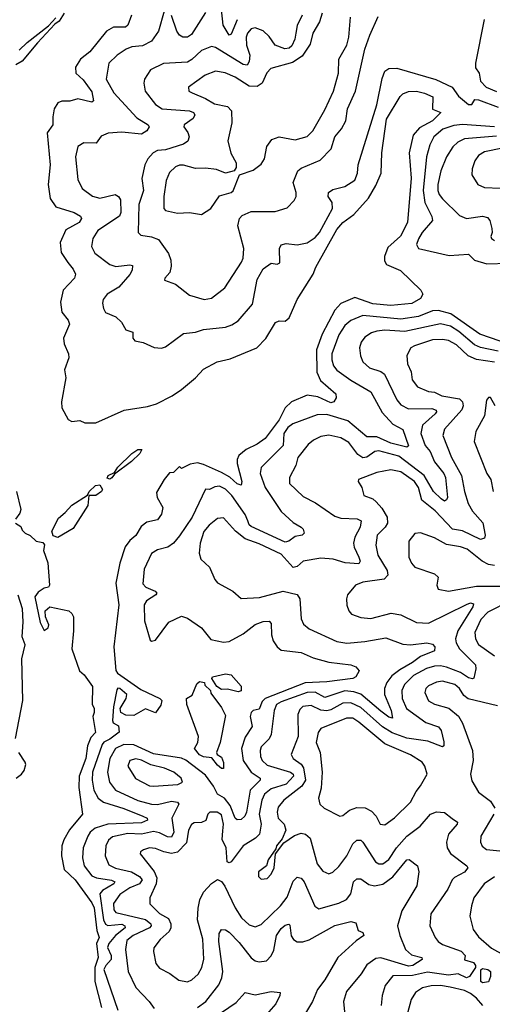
# Model space of a CAD drawing. Extents: x 1468344 to 1613994, y 525695 to 643861.
# Tile 228 of 256: x 1541893 to 1544265, y 598680 to 603623. Entities that reach past the tile are written whole.
import ezdxf

# ---------------------------------------------------------------- set-up
doc = ezdxf.new("R2010")
doc.units = 0

msp = doc.modelspace()

# ---------------------------------------------------------------- linework, layer by layer
at = {"layer": '0CON10XD'}
for points in [[(1542617.5, 603665), (1542588.9, 603565), (1542554.7, 603515.3), (1542508.5, 603491.5), (1542455, 603486.5), (1542426.7, 603475), (1542381.5, 603445), (1542339.6, 603405), (1542327.7, 603325), (1542366.2, 603255), (1542480.4, 603130.4), (1542537.5, 603095), (1542542.9, 603085), (1542531.4, 603065), (1542505, 603047.7), (1542405, 603058.4), (1542336.5, 603053.5), (1542301.8, 603038.2), (1542276.5, 603003.5), (1542215, 603004.6), (1542185, 602985.6), (1542173.3, 602935), (1542185, 602820), (1542206.4, 602776.4), (1542257.5, 602737.5), (1542295, 602727.6), (1542372.5, 602745), (1542389.4, 602735), (1542398.9, 602718.9), (1542400.3, 602655), (1542393.1, 602636.9), (1542285.6, 602564.4), (1542259.3, 602525), (1542253.3, 602485), (1542270.8, 602450.8), (1542345, 602393.3), (1542375, 602384.8), (1542445, 602393.1), (1542458.8, 602388.8), (1542456.7, 602365), (1542445, 602343.1), (1542389.9, 602280.1), (1542331.6, 602245), (1542311.7, 602218.3), (1542309.2, 602199.2), (1542312.8, 602172.8), (1542323.6, 602153.6), (1542375, 602131.1), (1542403.8, 602103.8), (1542425, 602066.7), (1542460, 602055), (1542460, 602025), (1542470.7, 602010.7), (1542512.3, 602002.3), (1542567.7, 601977.7), (1542605, 601973.8), (1542625, 601980), (1542715, 602048.1), (1542775, 602054.3), (1542815, 602067.8), (1542925, 602079.1), (1542958, 602092)], [(1542825, 603659.6), (1542755, 603548.4), (1542735, 603534.6), (1542711.2, 603535), (1542695, 603545.5), (1542682, 603565), (1542655, 603643.8)], [(1542985, 603623.1), (1542955, 603550), (1542945, 603545.6), (1542914.5, 603595), (1542905.3, 603675)], [(1542116.9, 603655), (1542091.5, 603615), (1542069.2, 603600.8), (1541982.5, 603507.5), (1541906, 603415), (1541874.1, 603395.9)], [(1541890.6, 603469.4), (1541931, 603509), (1542037.2, 603592.8), (1542075, 603632.9)], [(1542453.9, 603646.1), (1542435.3, 603594.7), (1542424, 603586), (1542395.3, 603584.7), (1542364.2, 603585), (1542328.9, 603565), (1542245, 603461.1), (1542198.6, 603425), (1542172.5, 603385), (1542174.4, 603355), (1542211.9, 603321.9), (1542255, 603261.1), (1542263.8, 603215), (1542255, 603209.2), (1542185, 603226.4), (1542145, 603213.8), (1542105, 603214.4), (1542085, 603205.6), (1542065.6, 603175), (1542058.6, 603135), (1542060, 603095), (1542030.5, 603055), (1542045.4, 602895), (1542035.3, 602795), (1542045.4, 602725), (1542075, 602683.2), (1542165.6, 602655), (1542197.3, 602637.3), (1542203.3, 602625), (1542191.5, 602605), (1542125, 602567.3), (1542096.7, 602505), (1542100.6, 602455), (1542134.3, 602404.3), (1542160.9, 602370.9), (1542172.7, 602345), (1542168.1, 602325), (1542111.8, 602265), (1542098.4, 602205), (1542104.1, 602154.1), (1542135.7, 602115), (1542142.5, 602095), (1542113.3, 602025), (1542116.9, 601995), (1542137.5, 601945), (1542139.2, 601925), (1542118.6, 601865), (1542124, 601825), (1542102, 601705), (1542104, 601675), (1542136.4, 601616.4), (1542155, 601606.7), (1542195, 601611.2), (1542219.3, 601599.3), (1542275, 601598.6), (1542417.7, 601662.3), (1542535, 601681.3), (1542580, 601695), (1542658.5, 601735), (1542705, 601766.4), (1542775.2, 601824.8), (1542815, 601868.9), (1542884, 601906), (1542949.8, 601920.2), (1543083.6, 601976.4), (1543127.8, 602022.2), (1543176.5, 602103.5), (1543195, 602111.6), (1543225, 602109.6), (1543245, 602126.4), (1543285, 602218.9), (1543365.3, 602345), (1543378.8, 602381.2), (1543485, 602569.3), (1543514.9, 602605.1), (1543569.2, 602645), (1543643.2, 602726.8), (1543679.9, 602790.1), (1543707.2, 602852.8), (1543709.7, 602955), (1543733.8, 603123.8), (1543802.1, 603237.9), (1543815, 603251.2), (1543845, 603262), (1543885, 603264), (1543925, 603254), (1543966.2, 603235), (1543965, 603173.3), (1544006.4, 603156.4), (1543965, 603115.7), (1543899.3, 603080.7), (1543867.1, 603042.9), (1543847.5, 602955), (1543858.3, 602828.3), (1543839.1, 602605), (1543804.3, 602535.7), (1543740.5, 602479.5), (1543722.9, 602435), (1543723.1, 602413.1), (1543733.4, 602393.4), (1543803.9, 602363.9), (1543906.2, 602265), (1543915.7, 602245), (1543905, 602222.9), (1543861.2, 602198.8), (1543755, 602188.8), (1543666, 602196), (1543575, 602228.2), (1543505, 602198.8), (1543475, 602165.4), (1543410.4, 602045), (1543382.1, 601965), (1543384.2, 601854.2), (1543402.3, 601812.3), (1543479.2, 601745), (1543482, 601725), (1543470, 601705), (1543455, 601700), (1543389.9, 601729.9), (1543335, 601737.7), (1543256.8, 601705), (1543225, 601675.3), (1543195.6, 601615), (1543125, 601520), (1543085, 601491.6), (1543028.7, 601465), (1542993.5, 601435), (1542984.7, 601415), (1542984.7, 601395), (1543008.2, 601305), (1543005, 601286.2), (1542985, 601293.4), (1542947.1, 601327.1), (1542905, 601350.5), (1542815, 601390.9), (1542785, 601397.8), (1542747.9, 601392.1), (1542705, 601370), (1542695, 601380), (1542665, 601350), (1542645, 601347.5), (1542617.5, 601315), (1542580.3, 601249.7), (1542583.1, 601225), (1542610.6, 601175), (1542605, 601141.2), (1542585, 601112.9), (1542530.2, 601099.8), (1542501.8, 601078.2), (1542475, 601033.8), (1542445, 601008.8), (1542422.6, 600977.4), (1542396, 600894), (1542374.6, 600795), (1542390.5, 600685), (1542365.5, 600475), (1542376.1, 600356.1), (1542383.3, 600343.3), (1542500.4, 600260.4), (1542596, 600215), (1542606.2, 600205), (1542601.7, 600181.7)], [(1543309.7, 603645), (1543285.4, 603594.6), (1543278.1, 603555), (1543274.1, 603525), (1543257.9, 603492.1), (1543245, 603480.7), (1543223.4, 603476.6), (1543175, 603495.3), (1543145, 603538), (1543115, 603567.4), (1543075, 603582), (1543055, 603577.9), (1543035.4, 603555), (1543029.5, 603535), (1543031.9, 603495), (1543048.3, 603445), (1543045, 603413.8), (1543034.6, 603395.4), (1543015, 603398.9), (1542875, 603483.1), (1542855, 603488.5), (1542805, 603468.2), (1542757.4, 603422.6), (1542735, 603410.2), (1542615, 603402.7), (1542549.4, 603370.6), (1542519.5, 603325), (1542515.5, 603305), (1542523.1, 603265), (1542575, 603197.5), (1542608, 603175), (1542745.2, 603165.2), (1542765, 603156.5), (1542771.9, 603145), (1542763.1, 603126.9), (1542718.2, 603095), (1542717.3, 603085), (1542736.9, 603056.9), (1542743.6, 603035), (1542737.5, 603012.5), (1542715, 602998.2), (1542625, 602969), (1542584.4, 602965.6), (1542562.3, 602955), (1542536.8, 602925), (1542521.6, 602895), (1542505.3, 602825.3), (1542513.9, 602765), (1542491.1, 602695), (1542488, 602555), (1542500.9, 602540.9), (1542555, 602532.8), (1542589, 602519), (1542639.1, 602449.1), (1542651.1, 602415), (1542653.8, 602385), (1542646.7, 602353.3), (1542621.2, 602325), (1542620, 602315), (1542675, 602295.4), (1542745, 602239.6), (1542818, 602218), (1542855.3, 602224.7), (1542922.3, 602277.7), (1543006.2, 602405), (1543015, 602426.7), (1543017.5, 602475), (1542987.9, 602587.9), (1542996.5, 602625), (1543009.9, 602640.1), (1543055, 602660.9), (1543175, 602660.4), (1543235, 602678.5), (1543270.6, 602715), (1543280.5, 602735), (1543280.9, 602755), (1543264.6, 602805), (1543288.8, 602865), (1543305, 602878.2), (1543401.5, 602918.5), (1543456.7, 602975), (1543473.8, 603035), (1543508, 603075), (1543530, 603115), (1543538.4, 603175), (1543577.5, 603265), (1543625, 603475.8), (1543650, 603545), (1543691.4, 603638.6)], [(1543411.4, 603655), (1543397.2, 603612.8), (1543364.2, 603555), (1543350, 603500), (1543310.2, 603439.8), (1543262.1, 603407.9), (1543152.7, 603377.3), (1543133, 603357), (1543110.5, 603305), (1543085, 603287.1), (1543045, 603290), (1542974.2, 603335), (1542924.4, 603355.6), (1542875, 603363.8), (1542823.1, 603345), (1542740.8, 603285), (1542742, 603265), (1542758.8, 603255), (1542825, 603226.7), (1542869.9, 603199.9), (1542935, 603187.3), (1542956.2, 603166.2), (1542956.9, 603105), (1542937.5, 603015), (1542952.7, 602952.7), (1542980, 602905), (1542979.3, 602880.7), (1542970, 602865), (1542925, 602852.5), (1542880.5, 602870.5), (1542825, 602877.9), (1542774.5, 602875.5), (1542715, 602893.4), (1542695, 602893.3), (1542675, 602884.6), (1542644.8, 602855.2), (1542627.8, 602815), (1542615.5, 602735.5), (1542615.7, 602675), (1542625, 602664.4), (1542685, 602651.1), (1542745.6, 602655.6), (1542805.5, 602644.5), (1542851.9, 602675), (1542895, 602738), (1542953.8, 602755), (1542965, 602764.3), (1542996.1, 602843.9), (1543065, 602868), (1543105, 602898), (1543121.1, 602925), (1543134, 602986), (1543158.5, 603021.5), (1543195, 603034.7), (1543275, 603020), (1543335, 603035.9), (1543364.7, 603065), (1543425, 603170), (1543468.6, 603265), (1543492.3, 603355), (1543494.1, 603425), (1543534.4, 603495.6), (1543544.7, 603535), (1543553.5, 603635)], [(1544223.2, 603623.2), (1544179.6, 603405), (1544180.8, 603380.8), (1544198.5, 603355), (1544205.5, 603315), (1544234.7, 603284.7), (1544285, 603262.9)], [(1542958, 602092), (1542988.8, 602111.2), (1543061.2, 602195), (1543085, 602319.2), (1543115, 602372.1), (1543155, 602401.5), (1543185, 602396.2), (1543198, 602402), (1543196.7, 602475), (1543205, 602492), (1543230.7, 602499.3), (1543285, 602492.6), (1543335, 602502.9), (1543375, 602528.9), (1543396.8, 602555), (1543462.5, 602675), (1543461.8, 602705), (1543440.4, 602735), (1543443.1, 602755), (1543465, 602770.8), (1543525, 602785.5), (1543575, 602816.7), (1543587.4, 602852.6), (1543592.2, 602895), (1543685.8, 603195.8), (1543711.4, 603328.6), (1543725.4, 603364.6), (1543745, 603378.3), (1543785, 603379.6), (1543982, 603322), (1544063.3, 603285), (1544095, 603239.7), (1544145, 603196.6), (1544162.7, 603197.3), (1544177.6, 603222.4), (1544195, 603220.9), (1544295, 603184.5)], [(1544275, 603085.1), (1544115, 603097.1), (1544072.4, 603092.4), (1544017.1, 603072.9), (1543971.2, 603035), (1543950.8, 602995), (1543934.8, 602935), (1543917.1, 602765), (1543925.4, 602705.4), (1543960.7, 602635), (1543964.6, 602615.4), (1543912.9, 602555), (1543895, 602523.3), (1543884.5, 602495), (1543895, 602473.8), (1544048.8, 602438.8), (1544145, 602445.6), (1544175.8, 602415.8), (1544237.5, 602397.5), (1544455, 602403.8)], [(1544285, 603037.8), (1544125.9, 603024.1), (1544091.6, 603008.4), (1544066.1, 602985), (1544034.1, 602935), (1544006.4, 602863.6), (1543990.9, 602795), (1543991, 602765), (1543997.6, 602745), (1544015, 602723.2), (1544100.8, 602640.8), (1544135, 602624.5), (1544215, 602636.7), (1544240.4, 602630.4), (1544253.1, 602615), (1544262.5, 602575), (1544264.4, 602555), (1544257.5, 602535), (1544261.4, 602525), (1544275, 602514.6)], [(1544415, 602997.7), (1544225, 602959.7), (1544195, 602940.5), (1544176.7, 602915), (1544164.3, 602874.3), (1544162.5, 602845), (1544192.5, 602795), (1544225, 602780.9), (1544305, 602777.1)], [(1544305, 602009), (1544202.1, 602045), (1544055.8, 602145.8), (1543995, 602163.8), (1543965, 602160.7), (1543895, 602133.3), (1543805, 602119.7), (1543615, 602137.6), (1543555, 602113.1), (1543525, 602087.3), (1543495, 602040.5), (1543460.2, 601945), (1543458.9, 601915), (1543468.2, 601885), (1543485, 601864.1), (1543555, 601813.7), (1543655.4, 601755), (1543711.7, 601651.7), (1543765, 601591.8), (1543815.3, 601565.3), (1543845, 601483.8), (1543835, 601477.1), (1543755, 601497.6), (1543685, 601529.8), (1543635, 601528.9), (1543539.8, 601609.8), (1543435, 601640.4), (1543385, 601640.2), (1543264.4, 601595), (1543238.2, 601575), (1543218.2, 601545), (1543215.5, 601485), (1543105.6, 601375), (1543099.1, 601345), (1543124.6, 601275), (1543205, 601154.5), (1543265, 601099.2), (1543305.7, 601075), (1543315.7, 601065), (1543320, 601045), (1543310, 601035), (1543275, 601028.5), (1543243.1, 601005), (1543225, 601001), (1543055, 601078.7), (1543045, 601087.5), (1543038.1, 601108.1), (1543025, 601138.6), (1542957, 601235), (1542925, 601266.9), (1542895, 601280.8), (1542872.4, 601277.6), (1542845, 601264.2), (1542825, 601266.7), (1542757.9, 601125), (1542695, 601031.4), (1542665, 600995.7), (1542637.1, 600975), (1542585, 600961.1), (1542555, 600943.8), (1542517.3, 600865), (1542510.4, 600790.4), (1542526.2, 600775), (1542573.3, 600755), (1542580.6, 600745), (1542575.7, 600735), (1542528.8, 600705), (1542517.8, 600685), (1542519.1, 600605), (1542548.3, 600508.3), (1542555, 600502.5), (1542575, 600508.8), (1542641.5, 600598.5), (1542705, 600628.2), (1542735, 600618.9), (1542805, 600570.8), (1542851.8, 600511.8), (1542915, 600497.9), (1542945, 600500.8), (1543015, 600540.4), (1543075, 600587.7), (1543115, 600601.6), (1543144.4, 600604.4), (1543155, 600592.5), (1543157.4, 600535), (1543164.7, 600505), (1543185, 600474.6), (1543205, 600457.6), (1543305, 600447.1), (1543365, 600419.2), (1543445, 600397.1), (1543555, 600384.3), (1543580, 600375), (1543596.2, 600355), (1543580, 600325), (1543564, 600315), (1543435, 600298.5), (1543325.7, 600294.3), (1543125.4, 600214.6), (1543109.8, 600200.2), (1543095, 600161.9), (1543065, 600155.4), (1543054.1, 600145), (1543049.4, 600125), (1543058.8, 600075), (1543025, 600020.9), (1543006.7, 599965), (1543014.7, 599905), (1543054.1, 599845), (1543100.4, 599815), (1543099.7, 599805), (1543049.2, 599755), (1543031.5, 599645), (1543022.7, 599625), (1543005, 599608.8), (1542985, 599607.1), (1542974, 599614), (1542948.5, 599678.5), (1542921.2, 599715), (1542885.8, 599735.8), (1542866.1, 599775), (1542825, 599830.4), (1542726, 599906), (1542705, 599915.2), (1542565, 599938.2), (1542465, 599982.4), (1542415, 599983.7), (1542374.3, 599965), (1542344.5, 599915), (1542333.1, 599845), (1542344.2, 599795), (1542374.1, 599755), (1542486.5, 599703.5), (1542555.2, 599685.2), (1542585, 599683.6), (1542655, 599699.3), (1542684.2, 599695), (1542691.5, 599685), (1542656.6, 599615), (1542666.8, 599545), (1542655, 599519.1), (1542635, 599520.6), (1542595, 599541.2), (1542565, 599548), (1542505, 599534.9), (1542435, 599537), (1542358.3, 599521.7), (1542339.4, 599505), (1542325.3, 599475), (1542321.2, 599425), (1542341, 599381), (1542373.8, 599363.8), (1542454.6, 599345), (1542495, 599322.4), (1542507.2, 599305), (1542494.7, 599285), (1542446.1, 599265), (1542395, 599232), (1542363.2, 599186.8), (1542364.8, 599155), (1542375, 599141.6), (1542525, 599105.6), (1542551.6, 599085), (1542553.1, 599075), (1542545.1, 599064.9), (1542462.8, 599025), (1542431.4, 599001.4), (1542424.7, 598955.3), (1542436.9, 598845), (1542476.2, 598765), (1542543.1, 598695), (1542568.6, 598658.6)], [(1544295, 601959.6), (1544205, 601977.3), (1544175, 601990.8), (1544097.2, 602057.2), (1544055, 602084.5), (1544005, 602096.7), (1543825, 602057.1), (1543725, 602065.2), (1543685, 602060), (1543658.5, 602051.5), (1543625, 602030), (1543606.9, 602005), (1543598.8, 601975), (1543602.5, 601935), (1543614.8, 601904.8), (1543647.8, 601875), (1543705, 601856.4), (1543723.1, 601843.1), (1543785.3, 601715), (1543805, 601690), (1543845, 601670.2), (1543961, 601671), (1543983, 601663), (1543985.4, 601655), (1543977.5, 601645), (1543915, 601588.2), (1543906.2, 601545), (1543928, 601485), (1543952.7, 601455), (1543975, 601404.2), (1544020.7, 601345), (1544029.6, 601325), (1544039.6, 601225), (1544035, 601212), (1544025, 601205.6), (1544007.3, 601217.3), (1543969, 601255), (1543922.7, 601335), (1543795, 601431.8), (1543695, 601459.4), (1543675, 601456.1), (1543635, 601426.7), (1543615, 601423.4), (1543590.4, 601440.4), (1543545, 601500), (1543505, 601524.7), (1543445, 601537.3), (1543405, 601530.6), (1543368.1, 601511.9), (1543340, 601490), (1543288.1, 601425), (1543278, 601385), (1543246.2, 601325), (1543247.3, 601295), (1543315, 601230), (1543378.1, 601198.1), (1543475, 601130), (1543505, 601121.4), (1543586.8, 601116.8), (1543606.8, 601106.8), (1543601.3, 601075), (1543575.2, 601024.8), (1543568.1, 600995), (1543571.2, 600975), (1543595.4, 600924.6), (1543601.8, 600905), (1543595, 600890.6), (1543526.3, 600896.3), (1543466, 600915), (1543405, 600920), (1543315, 600904.2), (1543285, 600878.2), (1543265, 600873.3), (1543205, 600940.2), (1543095, 600992), (1543025, 601017.6), (1542975.4, 601055), (1542915, 601122.3), (1542885, 601118.9), (1542843.7, 601086.3), (1542816.8, 601053.2), (1542799.2, 600995), (1542793.4, 600945), (1542802.3, 600915), (1542845.5, 600875), (1542872.8, 600812.8), (1542886.1, 600796.1), (1542962.5, 600755), (1543005, 600717.8), (1543096.9, 600723.1), (1543215, 600753.6), (1543285, 600738.2), (1543298.4, 600715), (1543306, 600616), (1543318, 600588), (1543345, 600564.5), (1543485, 600501.7), (1543535, 600492.5), (1543625, 600501), (1543729.8, 600519.8), (1543815, 600487.5), (1543855, 600484.2), (1543935.4, 600495.4), (1543965, 600487.5), (1543975.7, 600475), (1543974.3, 600455), (1543905, 600426.2), (1543865, 600396), (1543800.1, 600359.9), (1543760.9, 600329.1), (1543736.2, 600295), (1543723.8, 600265), (1543723.1, 600235), (1543757.1, 600155), (1543764, 600116), (1543745, 600121.8), (1543705, 600151.5), (1543605, 600236.5), (1543569, 600249), (1543525.4, 600254.6), (1543425, 600220.7), (1543375, 600246.9), (1543335, 600246.2), (1543205, 600198.7), (1543182.1, 600185), (1543169.5, 600155), (1543154.8, 600035.2), (1543145, 600013.6), (1543105, 599973.1), (1543099.2, 599955), (1543101.1, 599925), (1543109.2, 599905), (1543135, 599881.2), (1543251.8, 599845), (1543265.3, 599835), (1543267.2, 599825), (1543229.5, 599785), (1543155, 599762.6), (1543122.2, 599735), (1543107.8, 599705), (1543095.3, 599635.3), (1543104.7, 599585), (1543096.5, 599535), (1543077.1, 599515), (1543014.9, 599475.1), (1542955, 599395.7), (1542945, 599390.6), (1542934.4, 599395), (1542929.6, 599465), (1542908.3, 599508.3), (1542911.6, 599551.6), (1542915.8, 599585), (1542905, 599630.6), (1542883.3, 599645), (1542846.7, 599645), (1542837.1, 599635), (1542827.3, 599602.7), (1542805, 599593.2), (1542769.1, 599590.9), (1542755, 599582.2), (1542739.7, 599555), (1542729.6, 599490.4), (1542685, 599444.3), (1542655, 599437.4), (1542615.6, 599445.6), (1542575, 599462.7), (1542545, 599465.4), (1542514, 599455), (1542500, 599445), (1542498, 599435), (1542567.3, 599347.3), (1542581.3, 599315), (1542578, 599285), (1542545.3, 599215), (1542546.4, 599185), (1542595, 599136.4), (1542640.2, 599110.2), (1542650.6, 599085), (1542650.6, 599065), (1542642.4, 599045), (1542597.1, 599005), (1542566.2, 598963.8), (1542563.8, 598945), (1542576.4, 598885), (1542595, 598862.3), (1542646.9, 598835), (1542692, 598802), (1542735, 598793.8), (1542756.9, 598803.1), (1542788, 598832), (1542807.1, 598865), (1542817.6, 598907.6)], [(1544275, 601904.4), (1544185, 601916.4), (1544142.9, 601935), (1544085, 601990), (1544045, 602012), (1544015, 602018), (1543965, 602015.2), (1543875, 601986.5), (1543856.5, 601975), (1543835, 601937.5), (1543839.1, 601895), (1543857.3, 601855), (1543862.3, 601815), (1543889.7, 601779.7), (1543945, 601757.3), (1543975, 601753.4), (1544011.4, 601735), (1544099.3, 601719.3), (1544115.9, 601705), (1544118.1, 601685), (1544111, 601665), (1544025, 601566.9), (1544016.9, 601535), (1544060, 601425), (1544110.6, 601335), (1544125, 601254), (1544144.2, 601195), (1544165.3, 601155), (1544218, 601098), (1544229.6, 601035), (1544225, 601020.6), (1544205, 601013.3), (1544115, 601056.8), (1544065, 601064.8), (1543977.8, 601157.8), (1543911.5, 601211.5), (1543894.8, 601275), (1543875, 601304.7), (1543805, 601353.1), (1543755, 601363.8), (1543685, 601350.7), (1543593.3, 601315), (1543591.2, 601305), (1543610, 601275), (1543620, 601235), (1543665, 601217.5), (1543682.6, 601202.6), (1543711, 601171), (1543736.3, 601126.3), (1543738.4, 601095), (1543726.8, 601075), (1543686.6, 601035), (1543680.2, 600985), (1543690.6, 600935), (1543737.2, 600857.2), (1543740.8, 600835), (1543721.9, 600815), (1543615, 600799.2), (1543578.8, 600785), (1543538.2, 600735), (1543532.5, 600715), (1543534.4, 600684.4), (1543545.5, 600655.5), (1543558.9, 600638.9), (1543605, 600622.3), (1543655, 600616.7), (1543756.4, 600643.6), (1543805.4, 600635.4), (1543885, 600596.4), (1543945, 600593.5), (1544135, 600687.5), (1544155.3, 600695.3), (1544170, 600690), (1544167.3, 600675), (1544091.7, 600555), (1544079.3, 600515), (1544083, 600495), (1544100.8, 600465), (1544180, 600385), (1544181.9, 600365), (1544172.7, 600317.3), (1544165, 600313.8), (1544145, 600319), (1544105.6, 600345.6), (1544035, 600373), (1544005, 600379.6), (1543975, 600377.3), (1543934.4, 600365.6), (1543869.9, 600330.1), (1543824, 600286), (1543811.4, 600255), (1543811.9, 600215), (1543834.8, 600164.8), (1543931.8, 600095), (1543995, 600072.5), (1544008.2, 600055), (1544021.3, 599998.7), (1544022.3, 599977.7), (1544015, 599972.9), (1543941.7, 600001.7), (1543835, 600015.5), (1543762.8, 600042.8), (1543713.4, 600073.4), (1543605, 600169.8), (1543555, 600193), (1543515, 600192), (1543455, 600157.9), (1543435, 600152.9), (1543405, 600157.2), (1543355, 600179.8), (1543314.4, 600175.6), (1543299.5, 600160.5), (1543289, 600135), (1543290.2, 600025), (1543255.5, 599935), (1543265.5, 599915), (1543305, 599886.1), (1543317.9, 599867.9), (1543326.9, 599805), (1543308.3, 599775), (1543218.5, 599705), (1543190.9, 599669.1), (1543185.3, 599644.7), (1543189.4, 599615), (1543220.9, 599585), (1543227.9, 599555), (1543209.7, 599510.3), (1543182.5, 599475), (1543178.8, 599461.2), (1543140, 599405), (1543131.2, 599375), (1543091.4, 599345), (1543091.9, 599321.9), (1543105, 599308.8), (1543135, 599312.5), (1543155, 599333.8), (1543169.2, 599365), (1543177.5, 599435), (1543218.8, 599491.2), (1543271.9, 599528.1), (1543305, 599539.8), (1543327.5, 599535), (1543350.8, 599515), (1543385.5, 599385), (1543415, 599349.4), (1543445, 599335.7), (1543465, 599343.1), (1543495, 599372.2), (1543534, 599426), (1543565, 599486.4), (1543585, 599504.6), (1543605, 599503.8), (1543615, 599494.5), (1543678.5, 599395), (1543695, 599385.4), (1543715, 599386.1), (1543745, 599407.5), (1543784.6, 599465.4), (1543835, 599523.7), (1543902.5, 599575), (1543955, 599635.3), (1543985, 599647.3), (1544025, 599642.9), (1544063.3, 599613.3), (1544090, 599595), (1544088.6, 599585), (1544044.7, 599535), (1544035.7, 599495), (1544037.5, 599465), (1544055, 599437.1), (1544137.5, 599375), (1544142.5, 599365), (1544125, 599343.3), (1544075, 599317.5), (1544064.1, 599305.9), (1544041.2, 599258.8), (1543956.1, 599135), (1543950.4, 599075), (1543977.8, 599015), (1543993.1, 598995), (1544015, 598980.5), (1544107.7, 598947.7), (1544128, 598925), (1544125, 598903.8), (1544169.7, 598889.7), (1544181.2, 598875), (1544180, 598865), (1544149.5, 598820.5), (1544135, 598812.5), (1544094, 598834), (1544045, 598826.8), (1543939.1, 598840.9), (1543864.3, 598824.3), (1543766.3, 598823.7), (1543727.3, 598775), (1543712.7, 598725), (1543707.7, 598675)], [(1544278.9, 601685), (1544255, 601726.2), (1544245, 601726.7), (1544235, 601712.5), (1544225.5, 601634.5), (1544181.8, 601555), (1544173.3, 601505), (1544236.9, 601345), (1544256.9, 601315), (1544268.6, 601255)], [(1542345, 601316.7), (1542332, 601322), (1542337.5, 601335), (1542369.3, 601350.7), (1542385, 601376.2), (1542455, 601445.7), (1542485, 601465.6), (1542505.7, 601465.7), (1542495.6, 601445), (1542454.2, 601405), (1542368.3, 601341.7), (1542355, 601322.5), (1542345, 601316.7)], [(1542085, 601024.2), (1542061.7, 601031.7), (1542053.4, 601055), (1542088.5, 601121.5), (1542121.7, 601148.3), (1542155, 601186.7), (1542233.3, 601236.7), (1542241.2, 601255), (1542274, 601285), (1542295, 601288.8), (1542309.2, 601265), (1542304.2, 601255), (1542275, 601234), (1542240, 601235), (1542235.7, 601185), (1542160.5, 601069.5), (1542085, 601024.2)], [(1541876.9, 601255), (1541898.1, 601165), (1541894.2, 601145), (1541871.2, 601115)], [(1541871.8, 601095), (1541899.3, 601079.3), (1541905, 601060), (1541920, 601045), (1541945, 601033.3), (1541975, 601005.8), (1542009, 600999), (1542017.1, 600987.1), (1542012.4, 600957.6), (1542034, 600896), (1542042.5, 600785), (1542037.5, 600775), (1542015, 600770), (1541985, 600748.9), (1541968.6, 600725), (1541995, 600597.5), (1542015, 600557.5), (1542035, 600570), (1542040, 600585), (1542022.5, 600625), (1542020, 600655), (1542043.6, 600676.4), (1542140, 600655), (1542155, 600642.5), (1542162.5, 600625), (1542162.5, 600555), (1542154.3, 600465), (1542193.3, 600355), (1542216.2, 600335), (1542258.8, 600275), (1542257, 600187), (1542266.7, 600165), (1542267.5, 600145), (1542260, 600125), (1542273.8, 600045), (1542250.2, 600019.8), (1542232.5, 599977.5), (1542225, 599914.2), (1542191.9, 599825), (1542189, 599769), (1542208.6, 599635), (1542143.3, 599556.7), (1542114, 599506), (1542104.7, 599475), (1542103.2, 599425), (1542116.8, 599356.8), (1542171.2, 599305), (1542255, 599189.5), (1542266.8, 599165), (1542280.7, 599050.7), (1542291.6, 599015), (1542278.8, 598985), (1542287.2, 598915), (1542270.3, 598865), (1542270, 598795), (1542303, 598665)], [(1543905, 601047.5), (1543876.4, 601043.6), (1543845.5, 601005), (1543845.5, 600925), (1543858.6, 600895), (1543875.5, 600875.5), (1543975, 600841.2), (1543993.3, 600825), (1543986.7, 600785), (1543992.5, 600765), (1544044.6, 600754.6), (1544185, 600779.1), (1544325, 600779.9)], [(1544276.4, 600883.6), (1544245, 600887.6), (1544214.4, 600904.4), (1544138.9, 600965), (1544105, 600976.7), (1544035, 600987.8), (1543975, 601021.5), (1543905, 601047.5)], [(1541909.6, 600600.4), (1541906.9, 600665), (1541885, 600734.6)], [(1544355, 600706.4), (1544241.8, 600648.2), (1544207.8, 600612.2), (1544176.7, 600546.7), (1544180.3, 600515), (1544195, 600486.9), (1544275, 600429.7)], [(1541871.2, 600015), (1541908.8, 600205), (1541903.8, 600415), (1541920.8, 600485), (1541905.4, 600525), (1541909.6, 600600.4)], [(1542915, 599863.3), (1542905, 599863.8), (1542885, 599880), (1542857.3, 599917.3), (1542815, 599922.3), (1542795, 599932.7), (1542770, 599965), (1542787.5, 599995), (1542790, 600025), (1542732.5, 600185), (1542730, 600215), (1542758.3, 600231.7), (1542781.7, 600288.3), (1542795, 600300), (1542820, 600295), (1542821.7, 600281.7), (1542850, 600255), (1542851.7, 600241.7), (1542905, 600170), (1542925, 600130), (1542899.3, 599995), (1542880, 599945), (1542883.8, 599933.8), (1542905, 599921.2), (1542915.6, 599894.4), (1542915, 599863.3)], [(1542988.8, 600248.8), (1542935, 600262.5), (1542905, 600260), (1542882.5, 600275), (1542856.7, 600315), (1542860, 600325), (1542925, 600339.6), (1542954, 600335), (1543005, 600277.8), (1543005, 600253.1), (1542988.8, 600248.8)], [(1544290.9, 600179.1), (1544144.1, 600214.1), (1544121.2, 600231.2), (1544099.6, 600265), (1544077.1, 600285), (1544015, 600302), (1543985, 600298), (1543945, 600279.1), (1543931.8, 600265), (1543925.6, 600245), (1543945, 600204.5), (1543975, 600186.9), (1544046.4, 600166.4), (1544095.9, 600125.9), (1544115, 600091.2), (1544165.3, 599955), (1544169.3, 599905), (1544156, 599835), (1544161.3, 599801.3), (1544195.8, 599745), (1544255, 599699.5), (1544277.7, 599665)], [(1542601.7, 600181.7), (1542575, 600143.3), (1542525, 600163.8), (1542465, 600130), (1542425, 600132.5), (1542400, 600145), (1542397.5, 600165), (1542426.7, 600215), (1542430, 600235), (1542395, 600266.2), (1542385, 600267.5), (1542380.5, 600259.5), (1542363.8, 600173.8), (1542359.4, 600105), (1542362.8, 600092.8), (1542388.4, 600078.4), (1542392.8, 600047.2), (1542345, 600010.7), (1542315, 599996.1), (1542306.3, 599983.7), (1542258.6, 599845), (1542256.7, 599805), (1542264.4, 599755), (1542286.6, 599715), (1542313.1, 599695), (1542415, 599663.2), (1542511.1, 599625), (1542532.2, 599615), (1542533.6, 599605), (1542505, 599591), (1542335.6, 599584.4), (1542271.5, 599565), (1542246.6, 599545), (1542234.7, 599525), (1542211.9, 599465), (1542208.4, 599415), (1542216.3, 599375), (1542254.2, 599325), (1542278.6, 599315), (1542353.5, 599303.5), (1542370, 599295), (1542365.3, 599285), (1542308.8, 599251.2), (1542294.8, 599235), (1542313.4, 599105), (1542323.4, 599083.4), (1542335, 599076.1), (1542405, 599081.9), (1542421.3, 599075), (1542422.5, 599065), (1542374.3, 599025.7), (1542340.2, 598985), (1542334.1, 598965), (1542351.6, 598925), (1542351.7, 598905), (1542324.8, 598875), (1542315.8, 598854.2), (1542385, 598650.6)], [(1543725, 599581.1), (1543773.4, 599616.6), (1543853.5, 599695), (1543881.9, 599748.1), (1543905, 599776.2), (1543937.1, 599835), (1543925.5, 599875), (1543912.5, 599895), (1543855, 599932.4), (1543725, 599987.4), (1543595, 600097.3), (1543565, 600116.1), (1543533.2, 600116.8), (1543403.5, 600065), (1543390, 600045), (1543380, 599995), (1543400.8, 599945), (1543411.1, 599845), (1543406, 599765), (1543392.7, 599715), (1543399.2, 599685), (1543421.2, 599665), (1543500, 599625), (1543515, 599628.1), (1543548.6, 599655), (1543585, 599668.8), (1543626.7, 599666.7), (1543659.3, 599649.3), (1543682.7, 599625), (1543701.4, 599585), (1543725, 599581.1)], [(1541875, 599815.8), (1541902, 599835), (1541915, 599853.8), (1541923.6, 599883.6), (1541921.2, 599895), (1541888.8, 599945)], [(1542565, 599774.6), (1542687, 599783), (1542710, 599795), (1542702.5, 599815), (1542666.7, 599845), (1542620, 599865), (1542551.6, 599881.6), (1542505, 599905.9), (1542475, 599912.9), (1542445.7, 599905), (1542435.6, 599875), (1542473.4, 599813.4), (1542545, 599776.5), (1542565, 599774.6)], [(1544272.8, 599635), (1544207.8, 599525), (1544205.6, 599495), (1544214, 599474), (1544235, 599457.5), (1544319.5, 599449.5)], [(1542817.6, 598907.6), (1542812.2, 599007.8), (1542784.8, 599105), (1542787.8, 599162.2), (1542796.4, 599205), (1542815, 599243.6), (1542855, 599287.3), (1542885, 599306.2), (1542905, 599296.5), (1542922.9, 599272.9), (1542973.5, 599165), (1543005.4, 599115), (1543045, 599078.9), (1543075, 599069.1), (1543105, 599081.5), (1543202.1, 599175), (1543235, 599217.7), (1543265, 599298.2), (1543285, 599318.7), (1543305, 599312.7), (1543320.8, 599295), (1543373.4, 599173.4), (1543395, 599160), (1543495, 599187.5), (1543533, 599207), (1543554.2, 599235), (1543568.2, 599295), (1543585, 599310.6), (1543605, 599309.7), (1543645, 599281.4), (1543674.3, 599274.3), (1543715, 599283.6), (1543765, 599320.2), (1543835, 599405.5), (1543847.5, 599407.5), (1543889.2, 599375), (1543896.7, 599345), (1543885.5, 599275), (1543810.8, 599149.2), (1543789.6, 599075), (1543800.4, 599025), (1543829.4, 598955), (1543859, 598929), (1543910.5, 598915), (1543912.1, 598905), (1543865.4, 598875), (1543845, 598872.2), (1543705, 598913.3), (1543680.2, 598909.8), (1543635, 598878.5), (1543606.1, 598833.9), (1543532.2, 598745), (1543517.7, 598695), (1543530.5, 598575)], [(1544275, 599320.5), (1544223.9, 599285), (1544172.5, 599215), (1544159.6, 599175), (1544152.4, 599122.4), (1544169.2, 599055), (1544195, 599019.6), (1544261.3, 598961.3), (1544325, 598926.7)], [(1542785.5, 598665), (1542826.5, 598695), (1542892, 598778), (1542907.2, 598812.8), (1542913, 598845), (1542892.5, 598995), (1542893.6, 599036.4), (1542905, 599055.8), (1542925, 599054.4), (1542945, 599042.2), (1542995, 598990.8), (1543055, 598913.8), (1543075, 598898.5), (1543095, 598892.9), (1543130.8, 598899.2), (1543155, 598922.9), (1543168.5, 598951.5), (1543182, 599025), (1543205, 599060.4), (1543225, 599077.7), (1543242.9, 599082.9), (1543248.3, 599078.3), (1543255, 599024.2), (1543266.4, 599006.4), (1543285.5, 598994.5), (1543314.6, 598994.6), (1543345, 599003.6), (1543475, 599075.8), (1543555, 599095.6), (1543580, 599090), (1543591.1, 599051.1), (1543615, 599040), (1543619.2, 599025), (1543580.8, 598999.2), (1543490, 598915), (1543425, 598802.9), (1543387.5, 598755), (1543362.5, 598695), (1543297.3, 598585)], [(1544215, 598787.5), (1544207.5, 598795), (1544207, 598853), (1544215, 598860), (1544242.5, 598855), (1544255.8, 598845), (1544255, 598820), (1544245, 598793.3), (1544215, 598787.5)], [(1544216.8, 598675), (1544185, 598711.9), (1544154.6, 598735), (1544125, 598748.8), (1544053.4, 598766.6), (1544005, 598774.4), (1543957.7, 598772.3), (1543915, 598762.7), (1543879.9, 598740.1), (1543857.1, 598705), (1543839.2, 598635)], [(1542831.5, 598588.5), (1542980, 598690), (1543025, 598738.8), (1543075, 598728.1), (1543155, 598744), (1543199.5, 598739.5), (1543199.2, 598725), (1543177.6, 598682.4), (1543131.7, 598628.3)]]:
    msp.add_lwpolyline(points, dxfattribs=at)

doc.saveas('drawing.dxf')
